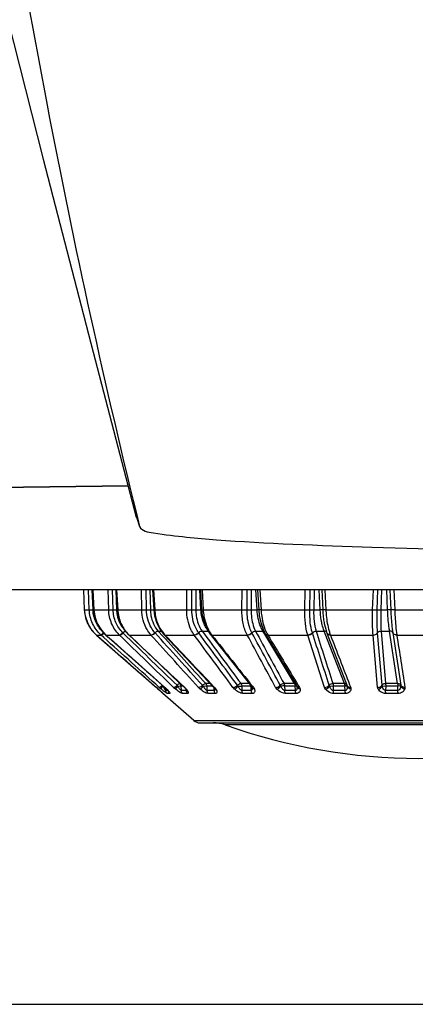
# Model space of a CAD drawing. Header units: millimetres. Extents: x 0 to 4000, y 0 to 3000.
# Tile 23 of 119: x 1421 to 1443, y 363 to 418. Entities that reach past the tile are written whole.
import ezdxf

# ---------------------------------------------------------------- set-up
doc = ezdxf.new("R2010")
doc.units = ezdxf.units.MM
doc.header["$LTSCALE"] = 219.99956
doc.layers.get('0').update_dxf_attribs({"linetype": 'CONTINUOUS'})
doc.layers.add('SUPERFICI', color=7, linetype='CONTINUOUS')

msp = doc.modelspace()

# ---------------------------------------------------------------- linework, layer by layer
at = {"color": 9, "linetype": 'CONTINUOUS'}
for p, q in [((1426.901, 392.094), (1359.282, 391.177)), ((1424.39, 386.24), (1424.44, 385.115)), ((1424.721, 385.115), (1424.681, 386.24)), ((1424.93, 385.115), (1424.885, 386.24)), ((1424.923, 386.24), (1424.981, 385.115)), ((1425.812, 385.115), (1425.784, 386.24)), ((1426.059, 385.115), (1426.025, 386.24)), ((1426.216, 386.24), (1426.254, 385.115)), ((1426.216, 386.24), (1426.254, 385.115)), ((1426.256, 386.24), (1426.32, 385.115)), ((1427.666, 385.115), (1427.65, 386.24)), ((1427.939, 385.115), (1427.918, 386.24)), ((1428.13, 386.24), (1428.154, 385.115)), ((1428.13, 386.24), (1428.154, 385.115)), ((1428.333, 386.24), (1428.399, 385.115)), ((1430.2, 385.115), (1430.198, 386.24)), ((1430.488, 385.115), (1430.481, 386.24)), ((1430.705, 386.24), (1430.715, 385.115)), ((1430.705, 386.24), (1430.715, 385.115)), ((1431.001, 385.115), (1430.934, 386.24)), ((1431.061, 386.24), (1431.127, 385.115)), ((1433.304, 385.115), (1433.316, 386.24)), ((1433.595, 385.115), (1433.602, 386.24)), ((1433.828, 386.24), (1433.823, 385.115)), ((1434.157, 385.115), (1434.094, 386.24)), ((1434.323, 386.24), (1434.385, 385.115)), ((1436.843, 385.115), (1436.868, 386.24)), ((1437.123, 385.115), (1437.145, 386.24)), ((1437.362, 386.24), (1437.343, 385.115)), ((1437.71, 385.115), (1437.655, 386.24)), ((1437.794, 386.24), (1437.85, 385.115)), ((1437.794, 386.24), (1437.85, 385.115)), ((1437.974, 386.24), (1438.03, 385.115)), ((1440.662, 385.115), (1440.7, 386.24)), ((1440.92, 385.115), (1440.955, 386.24)), ((1441.154, 386.24), (1441.121, 385.115)), ((1441.505, 385.115), (1441.46, 386.24)), ((1441.633, 386.24), (1441.68, 385.115)), ((1441.855, 386.24), (1441.903, 385.115)), ((1424.44, 385.115), (1424.721, 385.115)), ((1424.981, 385.115), (1424.974, 385.113)), ((1424.981, 385.115), (1425.812, 385.115)), ((1426.32, 385.115), (1426.295, 385.112)), ((1426.32, 385.115), (1427.666, 385.115)), ((1428.399, 385.115), (1430.2, 385.115)), ((1431.127, 385.115), (1433.304, 385.115)), ((1434.385, 385.115), (1436.843, 385.115)), ((1438.03, 385.115), (1440.662, 385.115)), ((1441.903, 385.115), (1444.594, 385.115)), ((1426.839, 383.601), (1426.605, 383.828)), ((1428.422, 383.816), (1428.412, 383.828)), ((1430.876, 383.816), (1430.867, 383.828)), ((1433.87, 383.816), (1433.863, 383.828)), ((1437.274, 383.816), (1437.27, 383.828)), ((1440.939, 383.816), (1440.938, 383.828)), ((1441.189, 380.87), (1440.939, 383.816)), ((1441.791, 383.828), (1441.793, 383.816)), ((1441.793, 383.816), (1442.247, 380.87)), ((1425.123, 383.697), (1425.38, 383.697)), ((1425.38, 383.697), (1425.365, 383.711)), ((1425.53, 383.563), (1425.38, 383.697)), ((1425.515, 383.576), (1425.38, 383.697)), ((1425.53, 383.563), (1425.515, 383.576)), ((1425.643, 383.711), (1425.637, 383.712)), ((1425.643, 383.711), (1425.658, 383.697)), ((1425.658, 383.697), (1425.652, 383.699)), ((1425.658, 383.697), (1426.418, 383.697)), ((1426.418, 383.697), (1426.404, 383.711)), ((1426.962, 383.697), (1426.939, 383.704)), ((1426.948, 383.711), (1426.962, 383.697)), ((1426.962, 383.697), (1428.191, 383.697)), ((1428.191, 383.697), (1428.179, 383.711)), ((1428.966, 383.711), (1428.978, 383.697)), ((1428.978, 383.697), (1430.623, 383.697)), ((1430.623, 383.697), (1430.613, 383.711)), ((1431.607, 383.711), (1431.618, 383.697)), ((1431.618, 383.697), (1433.606, 383.697)), ((1433.606, 383.697), (1433.599, 383.711)), ((1434.758, 383.711), (1434.766, 383.697)), ((1434.766, 383.697), (1437.011, 383.697)), ((1437.011, 383.697), (1437.006, 383.711)), ((1437.954, 380.752), (1437.011, 383.697)), ((1438.279, 383.711), (1438.284, 383.697)), ((1438.284, 383.697), (1440.688, 383.697)), ((1440.688, 383.697), (1440.687, 383.711)), ((1440.937, 380.752), (1440.688, 383.697)), ((1442.018, 383.711), (1442.02, 383.697)), ((1442.02, 383.697), (1444.478, 383.697)), ((1428.814, 380.87), (1426.937, 382.558)), ((1428.602, 380.657), (1428.6, 380.659)), ((1428.978, 380.752), (1428.971, 380.753)), ((1429.016, 380.705), (1429.026, 380.579)), ((1429.145, 380.579), (1429.026, 380.579)), ((1429.079, 380.657), (1429.06, 380.669)), ((1429.563, 380.657), (1429.702, 380.827)), ((1429.874, 380.83), (1429.891, 380.579)), ((1430.175, 380.579), (1429.891, 380.579)), ((1430.085, 380.752), (1430.06, 380.758)), ((1430.069, 380.767), (1430.085, 380.752)), ((1430.174, 380.657), (1430.128, 380.687)), ((1430.175, 380.579), (1430.17, 380.631)), ((1431.327, 380.83), (1431.34, 380.579)), ((1431.75, 380.579), (1431.34, 380.579)), ((1431.734, 380.787), (1431.767, 380.752)), ((1431.739, 380.702), (1431.735, 380.744)), ((1431.75, 380.579), (1431.739, 380.702)), ((1433.301, 380.83), (1433.309, 380.579)), ((1433.828, 380.579), (1433.309, 380.579)), ((1433.818, 380.702), (1433.807, 380.83)), ((1433.828, 380.579), (1433.818, 380.702)), ((1433.9, 380.817), (1433.951, 380.752)), ((1435.71, 380.83), (1435.713, 380.579)), ((1436.318, 380.579), (1435.713, 380.579)), ((1436.318, 380.579), (1436.299, 380.83)), ((1436.479, 380.857), (1436.542, 380.752)), ((1438.448, 380.83), (1438.447, 380.579)), ((1439.11, 380.579), (1438.447, 380.579)), ((1439.11, 380.579), (1439.095, 380.83)), ((1439.368, 380.901), (1439.425, 380.752)), ((1441.396, 380.83), (1441.39, 380.579)), ((1442.084, 380.579), (1441.39, 380.579)), ((1442.084, 380.579), (1442.073, 380.83)), ((1428.866, 380.413), (1428.862, 380.413)), ((1429.253, 380.413), (1429.109, 380.413)), ((1430.251, 380.413), (1429.969, 380.413)), ((1431.817, 380.413), (1431.409, 380.413)), ((1433.883, 380.413), (1433.367, 380.413)), ((1436.358, 380.413), (1435.757, 380.413)), ((1439.134, 380.413), (1438.475, 380.413)), ((1442.09, 380.413), (1441.401, 380.413)), ((1430.607, 378.885), (1455.89, 378.885)), ((1454.135, 378.644), (1432.362, 378.644))]:
    msp.add_line(p, q, dxfattribs=at)
at = {"color": 7, "linetype": 'CONTINUOUS'}
for p, q in [((1426.905, 392.078), (1359.282, 391.161)), ((1427.368, 390.322), (1427.548, 389.802)), ((1611.526, 386.24), (1354.572, 386.24)), ((1424.39, 386.24), (1424.44, 385.115)), ((1424.915, 386.24), (1424.974, 385.113)), ((1426.232, 386.24), (1426.295, 385.112)), ((1428.281, 386.24), (1428.347, 385.112)), ((1430.973, 386.24), (1431.038, 385.113)), ((1434.191, 386.24), (1434.253, 385.114)), ((1424.44, 385.115), (1424.483, 384.782)), ((1434.253, 385.114), (1434.284, 384.8)), ((1424.483, 384.782), (1424.63, 384.35)), ((1437.931, 384.399), (1437.932, 384.398)), ((1424.63, 384.35), (1424.87, 383.962)), ((1424.87, 383.962), (1425.108, 383.711)), ((1434.496, 384.017), (1434.497, 384.013)), ((1434.497, 384.013), (1434.621, 383.769)), ((1438.019, 384.025), (1438.092, 383.807)), ((1438.092, 383.808), (1439.235, 380.85)), ((1425.108, 383.711), (1425.123, 383.697)), ((1425.123, 383.697), (1426.328, 382.644)), ((1425.637, 383.712), (1425.652, 383.699)), ((1425.652, 383.699), (1428.971, 380.753)), ((1426.925, 383.717), (1426.939, 383.704)), ((1426.939, 383.704), (1430.06, 380.758)), ((1428.914, 383.727), (1431.714, 380.768)), ((1431.517, 383.744), (1433.859, 380.785)), ((1434.621, 383.769), (1436.349, 380.9)), ((1426.328, 382.644), (1428.495, 380.752)), ((1428.495, 380.752), (1428.6, 380.659)), ((1428.6, 380.659), (1428.685, 380.582)), ((1428.685, 380.582), (1428.742, 380.531)), ((1428.742, 380.531), (1428.789, 380.487)), ((1428.789, 380.487), (1428.829, 380.449)), ((1428.971, 380.753), (1429.06, 380.669)), ((1429.189, 380.526), (1429.194, 380.519)), ((1429.192, 380.522), (1429.196, 380.517)), ((1429.195, 380.517), (1429.196, 380.516)), ((1430.179, 380.619), (1430.194, 380.594)), ((1430.194, 380.594), (1430.196, 380.589)), ((1431.756, 380.715), (1431.776, 380.679)), ((1431.776, 380.679), (1431.781, 380.668)), ((1433.859, 380.785), (1433.872, 380.767)), ((1433.872, 380.767), (1433.876, 380.759)), ((1433.876, 380.759), (1433.877, 380.757)), ((1433.877, 380.756), (1433.883, 380.74)), ((1433.883, 380.74), (1433.884, 380.732)), ((1433.884, 380.732), (1433.884, 380.732)), ((1436.349, 380.9), (1436.402, 380.811)), ((1436.402, 380.811), (1436.403, 380.81)), ((1436.404, 380.813), (1436.404, 380.809)), ((1428.829, 380.449), (1428.845, 380.434)), ((1430.607, 378.885), (1428.862, 380.413)), ((1430.937, 378.761), (1455.561, 378.761)), ((598.655, 362.927), (1768.655, 362.927))]:
    msp.add_line(p, q, dxfattribs=at)
for points in [[(1419.806, 419.657), (1422.123, 410.473), (1424.93, 399.609), (1427.365, 390.322)], [(1424.974, 385.113), (1425.018, 384.781), (1425.165, 384.35), (1425.403, 383.963), (1425.637, 383.712)], [(1426.295, 385.112), (1426.34, 384.781), (1426.48, 384.352), (1426.705, 383.967), (1426.925, 383.717)], [(1428.347, 385.112), (1428.388, 384.784), (1428.516, 384.358), (1428.717, 383.976), (1428.914, 383.727)], [(1431.038, 385.113), (1431.073, 384.805), (1431.174, 384.398), (1431.334, 384.026), (1431.517, 383.744)], [(1434.283, 384.804), (1434.365, 384.395), (1434.494, 384.02), (1434.573, 383.865)], [(1434.325, 384.593), (1434.367, 384.387), (1434.429, 384.21)], [(1437.932, 384.398), (1437.941, 384.351), (1438.019, 384.025)], [(1429.06, 380.669), (1429.101, 380.627), (1429.144, 380.58), (1429.174, 380.545), (1429.192, 380.522)], [(1430.06, 380.758), (1430.107, 380.711), (1430.128, 380.687)], [(1430.128, 380.687), (1430.151, 380.658), (1430.179, 380.619)], [(1431.714, 380.768), (1431.737, 380.742), (1431.756, 380.715)]]:
    msp.add_lwpolyline(points, dxfattribs=at)
at = {"color": 9, "linetype": 'CONTINUOUS'}
for centre, radius, start, end in [((1426.441, 385.205), 2.003, 182.5724, 191.658), ((1425.076, 381.137), 3.98, 91.4593, 92.0975), ((1427.033, 385.22), 2.054, 182.9248, 195.34), ((1431.167, 381.667), 3.452, 92.1397, 92.7559), ((1431.055, 386.181), 1.069, 269.0992, 273.861), ((1434.301, 381.654), 3.464, 91.5849, 92.3743), ((1443.56, 385.394), 5.717, 182.7942, 186.9506), ((1426.438, 385.204), 2, 191.6648, 192.3401), ((1426.445, 385.207), 2.007, 192.3602, 205.0874), ((1427.026, 385.219), 2.047, 195.3592, 201.9777), ((1427.019, 385.216), 2.041, 201.9826, 208.1618), ((1426.439, 385.205), 2.001, 205.1068, 205.7693), ((1426.445, 385.208), 2.008, 205.7836, 217.2737), ((1426.44, 385.205), 2.001, 217.2883, 218.9168), ((1426.444, 385.209), 2.008, 218.9247, 228.2553), ((1427.011, 385.212), 2.032, 208.1646, 214.7235), ((1426.999, 385.204), 2.017, 214.7359, 227.7609), ((1436.464, 384.71), 1.977, 207.1344, 210.3646), ((1437.986, 383.808), 0.101, 21.2371, 26.325), ((1438.208, 383.853), 0.125, 201.2465, 206.9349), ((1428.29, 385.102), 1.933, 225.4242, 226.0223), ((1428.945, 383.757), 0.0433, 223.0246, 230.8311), ((1430.34, 384.981), 1.871, 221.3929, 221.9403), ((1430.327, 384.97), 1.854, 221.9399, 222.7577), ((1431.575, 383.789), 0.0731, 218.0189, 230.6646), ((1433.092, 384.856), 1.875, 215.3218, 215.8245), ((1433.05, 384.825), 1.823, 215.8181, 217.6818), ((1434.706, 383.82), 0.0994, 210.7359, 218.4036), ((1420.721, 371.845), 11.822, 48.1905, 48.8864), ((1416.572, 367.201), 18.05, 47.6891, 48.2022), ((1431.332, 383.731), 4.004, 228.0631, 230.1414), ((1420.047, 371.023), 12.884, 47.4871, 47.6752), ((1429.528, 380.172), 0.998, 134.638, 135.6672), ((1429.068, 377.642), 3.192, 93.2496, 93.6938), ((1433.254, 383.269), 5.024, 209.0796, 209.9964), ((1431.862, 382.464), 3.417, 209.9703, 211.1231), ((1427.49, 379.073), 2.244, 46.1603, 48.4703), ((1427.675, 379.266), 1.976, 45.3604, 46.1338), ((1427.779, 379.371), 1.828, 44.6882, 45.3598), ((1426.962, 378.562), 2.979, 43.6205, 44.7028), ((1429.425, 380.6), 0.256, 194.1511, 199.0837), ((1428.205, 379.699), 1.293, 39.4287, 41.0847), ((1430.625, 381.962), 1.683, 225.9722, 230.85), ((1429.278, 379.896), 1.176, 44.5925, 46.7129), ((1429.381, 379.997), 1.032, 42.2406, 44.6024), ((1429.507, 380.111), 0.862, 39.3008, 42.2639), ((1431.746, 380.799), 0.0449, 223.5024, 231.9349), ((1431.45, 380.637), 0.334, 3.9688, 5.2544), ((1433.89, 379.123), 1.709, 92.1803, 92.7942), ((1434.004, 380.804), 0.135, 200.7367, 210.7553), ((1433.343, 380.685), 0.543, 3.1542, 4.8823), ((1435.631, 379.013), 1.819, 87.525, 94.1845), ((1435.665, 380.753), 0.741, 2.4704, 4.2718), ((1439.127, 380.847), 0.104, 33.5448, 36.374), ((1439.129, 380.848), 0.102, 21.182, 33.5737), ((1438.53, 380.841), 0.705, 355.5062, 358.9162)]:
    msp.add_arc(centre, radius, start, end, dxfattribs=at)
at = {"color": 7, "linetype": 'CONTINUOUS'}
for centre, radius, start, end in [((1442.821, 385.302), 4.973, 186.9328, 190.4583), ((1429.027, 380.601), 0.25, 206.898, 228.7959), ((1430.937, 379.261), 0.5, 228.7959, 270), ((1431.69, 376.761), 2, 70.3663, 90), ((1443.249, 409.161), 32.4, 250.3663, 289.6337)]:
    msp.add_arc(centre, radius, start, end, dxfattribs=at)
at = {"color": 9, "linetype": 'CONTINUOUS'}
for points, knots in [([(1420.88, 421.528), (1421.345, 418.851), (1423.285, 408.218), (1425.602, 397.654), (1427.55, 389.801)], [0, 0, 0, 0, 0.251426, 1, 1, 1, 1]), ([(1425.365, 383.711), (1425.172, 383.888), (1424.854, 384.325), (1424.731, 384.852), (1424.721, 385.115)], [0, 0, 0, 0, 0.497984, 1, 1, 1, 1]), ([(1424.721, 385.115), (1424.745, 385.11), (1424.815, 385.114), (1424.884, 385.113), (1424.93, 385.115)], [0, 0, 0, 0, 0.343891, 1, 1, 1, 1]), ([(1425.525, 383.828), (1425.348, 383.989), (1425.054, 384.39), (1424.94, 384.873), (1424.93, 385.115)], [0, 0, 0, 0, 0.49788, 1, 1, 1, 1]), ([(1426.404, 383.711), (1426.223, 383.89), (1425.928, 384.333), (1425.82, 384.853), (1425.812, 385.115)], [0, 0, 0, 0, 0.492784, 1, 1, 1, 1]), ([(1425.812, 385.115), (1425.826, 385.114), (1425.908, 385.111), (1425.99, 385.113), (1426.059, 385.115)], [0, 0, 0, 0, 0.162327, 1, 1, 1, 1]), ([(1426.605, 383.828), (1426.438, 383.992), (1426.166, 384.398), (1426.066, 384.874), (1426.059, 385.115)], [0, 0, 0, 0, 0.492547, 1, 1, 1, 1]), ([(1426.175, 385.117), (1426.183, 385.117), (1426.209, 385.117), (1426.236, 385.117), (1426.254, 385.115)], [0, 0, 0, 0, 0.312999, 1, 1, 1, 1]), ([(1426.32, 385.115), (1426.334, 384.855), (1426.455, 384.341), (1426.752, 383.904), (1426.934, 383.725)], [0, 0, 0, 0, 0.505408, 1, 1, 1, 1]), ([(1428.179, 383.711), (1428.099, 383.801), (1427.802, 384.212), (1427.672, 384.731), (1427.666, 385.115)], [0, 0, 0, 0, 0.239594, 1, 1, 1, 1]), ([(1427.666, 385.115), (1427.683, 385.114), (1427.774, 385.111), (1427.865, 385.112), (1427.939, 385.115)], [0, 0, 0, 0, 0.193463, 1, 1, 1, 1]), ([(1427.939, 385.115), (1427.959, 385.116), (1428.031, 385.117), (1428.103, 385.118), (1428.154, 385.115)], [0, 0, 0, 0, 0.279611, 1, 1, 1, 1]), ([(1428.412, 383.828), (1428.338, 383.911), (1428.065, 384.287), (1427.945, 384.763), (1427.939, 385.115)], [0, 0, 0, 0, 0.239308, 1, 1, 1, 1]), ([(1428.399, 385.115), (1428.386, 385.114), (1428.375, 385.12), (1428.347, 385.108), (1428.347, 385.112)], [0, 0, 0, 0, 0.742082, 1, 1, 1, 1]), ([(1428.399, 385.115), (1428.406, 384.987), (1428.471, 384.495), (1428.693, 384.019), (1428.936, 383.744)], [0, 0, 0, 0, 0.259392, 1, 1, 1, 1]), ([(1430.613, 383.711), (1430.546, 383.803), (1430.297, 384.23), (1430.202, 384.736), (1430.2, 385.115)], [0, 0, 0, 0, 0.230885, 1, 1, 1, 1]), ([(1430.2, 385.115), (1430.221, 385.114), (1430.317, 385.111), (1430.413, 385.112), (1430.488, 385.115)], [0, 0, 0, 0, 0.220092, 1, 1, 1, 1]), ([(1430.488, 385.115), (1430.547, 385.117), (1430.622, 385.118), (1430.698, 385.116), (1430.715, 385.115)], [0, 0, 0, 0, 0.777611, 1, 1, 1, 1]), ([(1430.867, 383.828), (1430.806, 383.912), (1430.577, 384.304), (1430.49, 384.768), (1430.488, 385.115)], [0, 0, 0, 0, 0.23046, 1, 1, 1, 1]), ([(1431.069, 385.117), (1431.069, 385.119), (1431.053, 385.114), (1431.046, 385.117), (1431.039, 385.117)], [0, 0, 0, 0, 0.255842, 1, 1, 1, 1]), ([(1431.127, 385.115), (1431.134, 384.99), (1431.189, 384.52), (1431.361, 384.056), (1431.562, 383.772)], [0, 0, 0, 0, 0.263852, 1, 1, 1, 1]), ([(1433.599, 383.711), (1433.493, 383.908), (1433.345, 384.375), (1433.302, 384.857), (1433.304, 385.115)], [0, 0, 0, 0, 0.464992, 1, 1, 1, 1]), ([(1433.304, 385.115), (1433.379, 385.112), (1433.476, 385.111), (1433.572, 385.114), (1433.595, 385.115)], [0, 0, 0, 0, 0.770388, 1, 1, 1, 1]), ([(1433.863, 383.828), (1433.817, 383.914), (1433.646, 384.322), (1433.592, 384.772), (1433.595, 385.115)], [0, 0, 0, 0, 0.221082, 1, 1, 1, 1]), ([(1433.595, 385.115), (1433.612, 385.116), (1433.688, 385.118), (1433.764, 385.117), (1433.823, 385.115)], [0, 0, 0, 0, 0.229026, 1, 1, 1, 1]), ([(1434.254, 385.117), (1434.252, 385.117), (1434.235, 385.117), (1434.219, 385.117), (1434.205, 385.117)], [0, 0, 0, 0, 0.150552, 1, 1, 1, 1]), ([(1434.257, 385.113), (1434.256, 385.113), (1434.255, 385.113), (1434.253, 385.113), (1434.253, 385.114)], [0, 0, 0, 0, 0.723139, 1, 1, 1, 1]), ([(1434.385, 385.115), (1434.369, 385.114), (1434.327, 385.113), (1434.284, 385.11), (1434.257, 385.113)], [0, 0, 0, 0, 0.3613, 1, 1, 1, 1]), ([(1434.385, 385.115), (1434.391, 384.995), (1434.435, 384.547), (1434.554, 384.102), (1434.704, 383.809)], [0, 0, 0, 0, 0.267833, 1, 1, 1, 1]), ([(1437.006, 383.711), (1436.941, 383.917), (1436.858, 384.385), (1436.839, 384.858), (1436.843, 385.115)], [0, 0, 0, 0, 0.456669, 1, 1, 1, 1]), ([(1436.843, 385.115), (1436.868, 385.114), (1436.962, 385.112), (1437.055, 385.111), (1437.123, 385.115)], [0, 0, 0, 0, 0.270895, 1, 1, 1, 1]), ([(1437.27, 383.828), (1437.211, 384.016), (1437.136, 384.446), (1437.119, 384.879), (1437.123, 385.115)], [0, 0, 0, 0, 0.455881, 1, 1, 1, 1]), ([(1437.123, 385.115), (1437.138, 385.116), (1437.211, 385.118), (1437.285, 385.117), (1437.343, 385.115)], [0, 0, 0, 0, 0.203652, 1, 1, 1, 1]), ([(1437.85, 385.115), (1437.847, 385.117), (1437.831, 385.116), (1437.787, 385.119), (1437.743, 385.116), (1437.71, 385.115)], [0, 0, 0, 0, 0.086988, 0.296731, 1, 1, 1, 1]), ([(1438.03, 385.115), (1437.988, 385.113), (1437.932, 385.109), (1437.874, 385.114), (1437.854, 385.112), (1437.85, 385.115)], [0, 0, 0, 0, 0.702752, 0.912986, 1, 1, 1, 1]), ([(1438.03, 385.115), (1438.035, 385.008), (1438.063, 384.609), (1438.128, 384.211), (1438.208, 383.929)], [0, 0, 0, 0, 0.267518, 1, 1, 1, 1]), ([(1440.687, 383.711), (1440.678, 383.809), (1440.65, 384.276), (1440.652, 384.745), (1440.662, 385.115)], [0, 0, 0, 0, 0.209416, 1, 1, 1, 1]), ([(1440.662, 385.115), (1440.688, 385.114), (1440.774, 385.112), (1440.86, 385.11), (1440.92, 385.115)], [0, 0, 0, 0, 0.29994, 1, 1, 1, 1]), ([(1440.938, 383.828), (1440.931, 383.917), (1440.906, 384.346), (1440.909, 384.776), (1440.92, 385.115)], [0, 0, 0, 0, 0.208828, 1, 1, 1, 1]), ([(1440.92, 385.115), (1440.932, 385.116), (1440.999, 385.118), (1441.066, 385.117), (1441.121, 385.115)], [0, 0, 0, 0, 0.174918, 1, 1, 1, 1]), ([(1441.68, 385.115), (1441.672, 385.116), (1441.613, 385.118), (1441.555, 385.117), (1441.505, 385.115)], [0, 0, 0, 0, 0.138786, 1, 1, 1, 1]), ([(1441.68, 385.115), (1441.685, 384.994), (1441.707, 384.564), (1441.743, 384.134), (1441.791, 383.828)], [0, 0, 0, 0, 0.280488, 1, 1, 1, 1]), ([(1441.903, 385.115), (1441.878, 385.114), (1441.804, 385.113), (1441.729, 385.108), (1441.68, 385.115)], [0, 0, 0, 0, 0.3363, 1, 1, 1, 1]), ([(1441.903, 385.115), (1441.908, 384.983), (1441.931, 384.514), (1441.969, 384.045), (1442.018, 383.711)], [0, 0, 0, 0, 0.280071, 1, 1, 1, 1]), ([(1425.365, 383.711), (1425.387, 383.707), (1425.447, 383.758), (1425.494, 383.797), (1425.525, 383.828)], [0, 0, 0, 0, 0.338421, 1, 1, 1, 1]), ([(1425.38, 383.697), (1425.402, 383.694), (1425.46, 383.746), (1425.508, 383.785), (1425.538, 383.816)], [0, 0, 0, 0, 0.337658, 1, 1, 1, 1]), ([(1426.404, 383.711), (1426.435, 383.708), (1426.511, 383.747), (1426.571, 383.795), (1426.605, 383.828)], [0, 0, 0, 0, 0.393979, 1, 1, 1, 1]), ([(1426.418, 383.697), (1426.448, 383.695), (1426.524, 383.735), (1426.583, 383.783), (1426.617, 383.816)], [0, 0, 0, 0, 0.393311, 1, 1, 1, 1]), ([(1426.605, 383.828), (1426.617, 383.84), (1426.659, 383.878), (1426.708, 383.914), (1426.747, 383.922)], [0, 0, 0, 0, 0.301101, 1, 1, 1, 1]), ([(1428.179, 383.711), (1428.196, 383.71), (1428.285, 383.724), (1428.361, 383.779), (1428.412, 383.828)], [0, 0, 0, 0, 0.196258, 1, 1, 1, 1]), ([(1428.191, 383.697), (1428.208, 383.696), (1428.296, 383.711), (1428.372, 383.767), (1428.422, 383.816)], [0, 0, 0, 0, 0.195951, 1, 1, 1, 1]), ([(1428.412, 383.828), (1428.426, 383.842), (1428.478, 383.887), (1428.546, 383.925), (1428.595, 383.923)], [0, 0, 0, 0, 0.291581, 1, 1, 1, 1]), ([(1430.613, 383.711), (1430.633, 383.71), (1430.729, 383.721), (1430.815, 383.775), (1430.867, 383.828)], [0, 0, 0, 0, 0.219978, 1, 1, 1, 1]), ([(1430.623, 383.697), (1430.643, 383.697), (1430.738, 383.709), (1430.824, 383.763), (1430.876, 383.816)], [0, 0, 0, 0, 0.219709, 1, 1, 1, 1]), ([(1430.867, 383.828), (1430.881, 383.843), (1430.937, 383.891), (1431.012, 383.925), (1431.067, 383.923)], [0, 0, 0, 0, 0.269751, 1, 1, 1, 1]), ([(1440.687, 383.711), (1440.713, 383.71), (1440.806, 383.717), (1440.903, 383.769), (1440.938, 383.828)], [0, 0, 0, 0, 0.271854, 1, 1, 1, 1]), ([(1440.688, 383.697), (1440.714, 383.697), (1440.808, 383.704), (1440.904, 383.757), (1440.939, 383.816)], [0, 0, 0, 0, 0.271225, 1, 1, 1, 1]), ([(1440.938, 383.828), (1440.947, 383.843), (1440.996, 383.901), (1441.077, 383.924), (1441.135, 383.923)], [0, 0, 0, 0, 0.22974, 1, 1, 1, 1]), ([(1441.791, 383.828), (1441.785, 383.843), (1441.745, 383.902), (1441.666, 383.924), (1441.612, 383.923)], [0, 0, 0, 0, 0.225011, 1, 1, 1, 1]), ([(1442.018, 383.711), (1441.993, 383.71), (1441.906, 383.715), (1441.815, 383.77), (1441.791, 383.828)], [0, 0, 0, 0, 0.285809, 1, 1, 1, 1]), ([(1442.02, 383.697), (1441.995, 383.697), (1441.908, 383.702), (1441.816, 383.758), (1441.793, 383.816)], [0, 0, 0, 0, 0.284878, 1, 1, 1, 1]), ([(1426.939, 383.711), (1426.936, 383.711), (1426.931, 383.712), (1426.926, 383.715), (1426.925, 383.717)], [0, 0, 0, 0, 0.527898, 1, 1, 1, 1]), ([(1426.948, 383.711), (1426.947, 383.711), (1426.944, 383.711), (1426.941, 383.711), (1426.939, 383.711)], [0, 0, 0, 0, 0.519419, 1, 1, 1, 1]), ([(1431.618, 383.697), (1431.608, 383.697), (1431.576, 383.698), (1431.542, 383.712), (1431.527, 383.73)], [0, 0, 0, 0, 0.289353, 1, 1, 1, 1]), ([(1434.758, 383.711), (1434.744, 383.71), (1434.698, 383.712), (1434.649, 383.732), (1434.629, 383.758)], [0, 0, 0, 0, 0.286878, 1, 1, 1, 1]), ([(1438.284, 383.697), (1438.263, 383.697), (1438.191, 383.7), (1438.115, 383.747), (1438.096, 383.795)], [0, 0, 0, 0, 0.290916, 1, 1, 1, 1]), ([(1428.656, 380.752), (1428.678, 380.748), (1428.737, 380.8), (1428.783, 380.838), (1428.814, 380.87)], [0, 0, 0, 0, 0.334669, 1, 1, 1, 1]), ([(1428.753, 380.52), (1428.769, 380.506), (1428.795, 380.482), (1428.837, 380.445), (1428.846, 380.43), (1428.87, 380.413), (1428.866, 380.413)], [0, 0, 0, 0, 0.402984, 0.724393, 0.932874, 1, 1, 1, 1]), ([(1428.766, 380.657), (1428.76, 380.678), (1428.805, 380.741), (1428.836, 380.793), (1428.863, 380.827)], [0, 0, 0, 0, 0.33196, 1, 1, 1, 1]), ([(1428.945, 380.514), (1428.931, 380.525), (1428.87, 380.571), (1428.811, 380.62), (1428.766, 380.657)], [0, 0, 0, 0, 0.236149, 1, 1, 1, 1]), ([(1429.109, 380.413), (1429.086, 380.413), (1429.03, 380.455), (1428.978, 380.488), (1428.945, 380.514)], [0, 0, 0, 0, 0.348247, 1, 1, 1, 1]), ([(1429.026, 380.579), (1429.02, 380.577), (1429.005, 380.597), (1428.995, 380.609), (1428.988, 380.619)], [0, 0, 0, 0, 0.339909, 1, 1, 1, 1]), ([(1429.204, 380.52), (1429.215, 380.506), (1429.235, 380.486), (1429.275, 380.413), (1429.253, 380.413)], [0, 0, 0, 0, 0.445551, 1, 1, 1, 1]), ([(1429.455, 380.752), (1429.486, 380.749), (1429.561, 380.789), (1429.62, 380.836), (1429.654, 380.87)], [0, 0, 0, 0, 0.391451, 1, 1, 1, 1]), ([(1429.969, 380.413), (1429.942, 380.413), (1429.879, 380.438), (1429.742, 380.516), (1429.635, 380.598), (1429.563, 380.657)], [0, 0, 0, 0, 0.165679, 0.412435, 1, 1, 1, 1]), ([(1429.812, 380.964), (1429.787, 380.965), (1429.728, 380.934), (1429.681, 380.896), (1429.654, 380.87)], [0, 0, 0, 0, 0.394918, 1, 1, 1, 1]), ([(1429.702, 380.827), (1429.72, 380.828), (1429.777, 380.831), (1429.835, 380.834), (1429.874, 380.83)], [0, 0, 0, 0, 0.315267, 1, 1, 1, 1]), ([(1429.891, 380.579), (1429.872, 380.577), (1429.836, 380.622), (1429.775, 380.699), (1429.73, 380.776), (1429.702, 380.827)], [0, 0, 0, 0, 0.182088, 0.444701, 1, 1, 1, 1]), ([(1430.184, 380.582), (1430.182, 380.581), (1430.18, 380.579), (1430.176, 380.579), (1430.175, 380.579)], [0, 0, 0, 0, 0.482525, 1, 1, 1, 1]), ([(1430.19, 380.599), (1430.19, 380.596), (1430.189, 380.589), (1430.186, 380.584), (1430.184, 380.582)], [0, 0, 0, 0, 0.555727, 1, 1, 1, 1]), ([(1430.19, 380.619), (1430.191, 380.616), (1430.191, 380.609), (1430.191, 380.602), (1430.19, 380.599)], [0, 0, 0, 0, 0.523482, 1, 1, 1, 1]), ([(1430.269, 380.52), (1430.276, 380.507), (1430.286, 380.482), (1430.295, 380.447), (1430.282, 380.416), (1430.261, 380.413), (1430.251, 380.413)], [0, 0, 0, 0, 0.339644, 0.594069, 0.780571, 1, 1, 1, 1]), ([(1430.858, 380.752), (1430.875, 380.751), (1430.963, 380.765), (1431.038, 380.82), (1431.089, 380.87)], [0, 0, 0, 0, 0.195119, 1, 1, 1, 1]), ([(1430.957, 380.657), (1430.986, 380.672), (1431.047, 380.73), (1431.102, 380.789), (1431.133, 380.827)], [0, 0, 0, 0, 0.399855, 1, 1, 1, 1]), ([(1431.409, 380.413), (1431.332, 380.413), (1431.169, 380.498), (1431.031, 380.596), (1430.957, 380.657)], [0, 0, 0, 0, 0.446624, 1, 1, 1, 1]), ([(1431.272, 380.964), (1431.258, 380.964), (1431.188, 380.952), (1431.129, 380.909), (1431.089, 380.87)], [0, 0, 0, 0, 0.196848, 1, 1, 1, 1]), ([(1431.133, 380.827), (1431.152, 380.828), (1431.216, 380.832), (1431.281, 380.833), (1431.327, 380.83)], [0, 0, 0, 0, 0.285812, 1, 1, 1, 1]), ([(1431.34, 380.579), (1431.317, 380.577), (1431.273, 380.617), (1431.207, 380.699), (1431.161, 380.776), (1431.133, 380.827)], [0, 0, 0, 0, 0.205879, 0.466928, 1, 1, 1, 1]), ([(1431.842, 380.657), (1431.859, 380.629), (1431.886, 380.576), (1431.91, 380.499), (1431.89, 380.423), (1431.84, 380.413), (1431.817, 380.413)], [0, 0, 0, 0, 0.32107, 0.578896, 0.774819, 1, 1, 1, 1]), ([(1432.801, 380.752), (1432.822, 380.751), (1432.917, 380.762), (1433.003, 380.817), (1433.055, 380.87)], [0, 0, 0, 0, 0.219033, 1, 1, 1, 1]), ([(1432.889, 380.657), (1432.906, 380.663), (1432.985, 380.706), (1433.049, 380.771), (1433.094, 380.827)], [0, 0, 0, 0, 0.192342, 1, 1, 1, 1]), ([(1433.367, 380.413), (1433.281, 380.413), (1433.106, 380.488), (1432.96, 380.594), (1432.889, 380.657)], [0, 0, 0, 0, 0.476268, 1, 1, 1, 1]), ([(1433.255, 380.964), (1433.238, 380.964), (1433.163, 380.954), (1433.095, 380.911), (1433.055, 380.87)], [0, 0, 0, 0, 0.22031, 1, 1, 1, 1]), ([(1433.094, 380.827), (1433.148, 380.831), (1433.217, 380.833), (1433.286, 380.831), (1433.301, 380.83)], [0, 0, 0, 0, 0.781309, 1, 1, 1, 1]), ([(1433.309, 380.579), (1433.284, 380.577), (1433.234, 380.613), (1433.164, 380.698), (1433.12, 380.775), (1433.094, 380.827)], [0, 0, 0, 0, 0.226038, 0.485456, 1, 1, 1, 1]), ([(1433.885, 380.66), (1433.883, 380.641), (1433.88, 380.605), (1433.845, 380.578), (1433.828, 380.579)], [0, 0, 0, 0, 0.527835, 1, 1, 1, 1]), ([(1433.883, 380.413), (1433.875, 380.423), (1433.844, 380.474), (1433.831, 380.534), (1433.828, 380.579)], [0, 0, 0, 0, 0.230604, 1, 1, 1, 1]), ([(1434.007, 380.657), (1434.027, 380.605), (1434.049, 380.515), (1433.973, 380.421), (1433.914, 380.413), (1433.883, 380.413)], [0, 0, 0, 0, 0.499131, 0.720462, 1, 1, 1, 1]), ([(1433.886, 380.686), (1433.886, 380.681), (1433.886, 380.673), (1433.885, 380.664), (1433.885, 380.66)], [0, 0, 0, 0, 0.504273, 1, 1, 1, 1]), ([(1433.886, 380.715), (1433.886, 380.71), (1433.886, 380.7), (1433.886, 380.691), (1433.886, 380.686)], [0, 0, 0, 0, 0.503466, 1, 1, 1, 1]), ([(1435.202, 380.752), (1435.225, 380.751), (1435.323, 380.76), (1435.417, 380.814), (1435.466, 380.87)], [0, 0, 0, 0, 0.238619, 1, 1, 1, 1]), ([(1435.274, 380.657), (1435.294, 380.662), (1435.382, 380.7), (1435.455, 380.767), (1435.498, 380.827)], [0, 0, 0, 0, 0.216244, 1, 1, 1, 1]), ([(1435.757, 380.413), (1435.619, 380.413), (1435.441, 380.506), (1435.306, 380.626), (1435.274, 380.657)], [0, 0, 0, 0, 0.755843, 1, 1, 1, 1]), ([(1435.713, 380.579), (1435.658, 380.576), (1435.569, 380.683), (1435.521, 380.775), (1435.498, 380.827)], [0, 0, 0, 0, 0.493763, 1, 1, 1, 1]), ([(1435.757, 380.413), (1435.751, 380.424), (1435.726, 380.476), (1435.715, 380.534), (1435.713, 380.579)], [0, 0, 0, 0, 0.223462, 1, 1, 1, 1]), ([(1436.406, 380.785), (1436.407, 380.753), (1436.404, 380.692), (1436.388, 380.607), (1436.337, 380.578), (1436.318, 380.579)], [0, 0, 0, 0, 0.391132, 0.757059, 1, 1, 1, 1]), ([(1436.358, 380.413), (1436.352, 380.424), (1436.329, 380.476), (1436.319, 380.534), (1436.318, 380.579)], [0, 0, 0, 0, 0.221367, 1, 1, 1, 1]), ([(1436.577, 380.657), (1436.584, 380.601), (1436.566, 380.46), (1436.424, 380.413), (1436.358, 380.413)], [0, 0, 0, 0, 0.459832, 1, 1, 1, 1]), ([(1436.403, 380.828), (1436.403, 380.829), (1436.397, 380.83), (1436.394, 380.831), (1436.391, 380.831)], [0, 0, 0, 0, 0.286454, 1, 1, 1, 1]), ([(1436.542, 380.752), (1436.527, 380.751), (1436.476, 380.753), (1436.421, 380.78), (1436.402, 380.811)], [0, 0, 0, 0, 0.290235, 1, 1, 1, 1]), ([(1436.577, 380.657), (1436.534, 380.665), (1436.454, 380.698), (1436.409, 380.776), (1436.404, 380.813)], [0, 0, 0, 0, 0.535384, 1, 1, 1, 1]), ([(1438.008, 380.657), (1438.03, 380.662), (1438.122, 380.696), (1438.202, 380.764), (1438.242, 380.827)], [0, 0, 0, 0, 0.23648, 1, 1, 1, 1]), ([(1438.475, 380.413), (1438.427, 380.413), (1438.248, 380.443), (1438.091, 380.555), (1438.008, 380.657)], [0, 0, 0, 0, 0.264057, 1, 1, 1, 1]), ([(1438.242, 380.827), (1438.257, 380.829), (1438.325, 380.833), (1438.394, 380.833), (1438.448, 380.83)], [0, 0, 0, 0, 0.216393, 1, 1, 1, 1]), ([(1438.447, 380.579), (1438.391, 380.576), (1438.3, 380.679), (1438.26, 380.775), (1438.242, 380.827)], [0, 0, 0, 0, 0.502058, 1, 1, 1, 1]), ([(1438.475, 380.413), (1438.47, 380.424), (1438.454, 380.478), (1438.448, 380.535), (1438.447, 380.579)], [0, 0, 0, 0, 0.215033, 1, 1, 1, 1]), ([(1439.233, 380.785), (1439.228, 380.722), (1439.218, 380.623), (1439.133, 380.578), (1439.11, 380.579)], [0, 0, 0, 0, 0.73861, 1, 1, 1, 1]), ([(1439.134, 380.413), (1439.131, 380.424), (1439.116, 380.478), (1439.111, 380.535), (1439.11, 380.579)], [0, 0, 0, 0, 0.213437, 1, 1, 1, 1]), ([(1439.438, 380.657), (1439.43, 380.596), (1439.364, 380.456), (1439.212, 380.413), (1439.134, 380.413)], [0, 0, 0, 0, 0.441941, 1, 1, 1, 1]), ([(1439.235, 380.827), (1439.232, 380.828), (1439.223, 380.83), (1439.215, 380.831), (1439.209, 380.831)], [0, 0, 0, 0, 0.3779, 1, 1, 1, 1]), ([(1439.235, 380.842), (1439.235, 380.84), (1439.234, 380.836), (1439.231, 380.832), (1439.229, 380.83)], [0, 0, 0, 0, 0.476817, 1, 1, 1, 1]), ([(1439.234, 380.855), (1439.235, 380.853), (1439.235, 380.849), (1439.236, 380.844), (1439.235, 380.842)], [0, 0, 0, 0, 0.509927, 1, 1, 1, 1]), ([(1439.425, 380.752), (1439.404, 380.751), (1439.331, 380.754), (1439.254, 380.801), (1439.235, 380.85)], [0, 0, 0, 0, 0.291206, 1, 1, 1, 1]), ([(1439.438, 380.657), (1439.413, 380.662), (1439.326, 380.687), (1439.248, 380.763), (1439.235, 380.827)], [0, 0, 0, 0, 0.279375, 1, 1, 1, 1]), ([(1440.937, 380.752), (1440.963, 380.751), (1441.057, 380.758), (1441.154, 380.81), (1441.189, 380.87)], [0, 0, 0, 0, 0.270776, 1, 1, 1, 1]), ([(1441.401, 380.413), (1441.308, 380.413), (1441.135, 380.465), (1441.011, 380.591), (1440.97, 380.657)], [0, 0, 0, 0, 0.541901, 1, 1, 1, 1]), ([(1441.387, 380.964), (1441.367, 380.964), (1441.293, 380.958), (1441.217, 380.916), (1441.189, 380.87)], [0, 0, 0, 0, 0.271165, 1, 1, 1, 1]), ([(1441.204, 380.827), (1441.216, 380.829), (1441.28, 380.833), (1441.344, 380.832), (1441.396, 380.83)], [0, 0, 0, 0, 0.191697, 1, 1, 1, 1]), ([(1441.39, 380.579), (1441.361, 380.578), (1441.256, 380.636), (1441.223, 380.749), (1441.204, 380.827)], [0, 0, 0, 0, 0.261762, 1, 1, 1, 1]), ([(1441.401, 380.413), (1441.399, 380.424), (1441.392, 380.479), (1441.39, 380.535), (1441.39, 380.579)], [0, 0, 0, 0, 0.20963, 1, 1, 1, 1]), ([(1442.247, 380.87), (1442.241, 380.884), (1442.2, 380.943), (1442.121, 380.965), (1442.067, 380.964)], [0, 0, 0, 0, 0.22502, 1, 1, 1, 1]), ([(1442.242, 380.827), (1442.233, 380.829), (1442.177, 380.833), (1442.12, 380.832), (1442.073, 380.83)], [0, 0, 0, 0, 0.161799, 1, 1, 1, 1]), ([(1442.242, 380.827), (1442.239, 380.802), (1442.223, 380.708), (1442.158, 380.575), (1442.084, 380.579)], [0, 0, 0, 0, 0.255651, 1, 1, 1, 1]), ([(1442.09, 380.413), (1442.089, 380.424), (1442.085, 380.479), (1442.084, 380.535), (1442.084, 380.579)], [0, 0, 0, 0, 0.209028, 1, 1, 1, 1]), ([(1442.466, 380.657), (1442.441, 380.592), (1442.34, 380.46), (1442.177, 380.413), (1442.09, 380.413)], [0, 0, 0, 0, 0.444768, 1, 1, 1, 1]), ([(1442.466, 380.657), (1442.441, 380.662), (1442.349, 380.69), (1442.266, 380.762), (1442.242, 380.827)], [0, 0, 0, 0, 0.2681, 1, 1, 1, 1]), ([(1442.476, 380.752), (1442.451, 380.751), (1442.363, 380.756), (1442.271, 380.811), (1442.247, 380.87)], [0, 0, 0, 0, 0.284572, 1, 1, 1, 1])]:
    msp.add_open_spline(points, degree=3, knots=knots, dxfattribs=at)
at = {"color": 7, "linetype": 'CONTINUOUS'}
msp.add_open_spline([(1427.548, 389.802), (1427.668, 389.544), (1429.408, 389.273), (1433.405, 388.89), (1441.244, 388.622), (1447.519, 388.414), (1450.969, 388.322)], degree=3, knots=[0, 0, 0, 0, 0.036217, 0.188355, 0.560023, 1, 1, 1, 1], dxfattribs=at)
at = {"color": 9, "linetype": 'CONTINUOUS'}
for points in [[(1426.059, 385.115), (1426.097, 385.116), (1426.136, 385.117), (1426.175, 385.117)], [(1431.089, 380.87), (1430.2, 381.852), (1429.311, 382.834), (1428.422, 383.816)], [(1433.055, 380.87), (1432.328, 381.852), (1431.602, 382.834), (1430.876, 383.816)], [(1433.599, 383.711), (1433.695, 383.707), (1433.799, 383.756), (1433.863, 383.828)], [(1433.606, 383.697), (1433.702, 383.694), (1433.806, 383.744), (1433.87, 383.816)], [(1433.863, 383.828), (1433.914, 383.885), (1433.995, 383.925), (1434.072, 383.923)], [(1435.466, 380.87), (1434.934, 381.852), (1434.402, 382.834), (1433.87, 383.816)], [(1434.551, 383.912), (1434.531, 383.921), (1434.509, 383.924), (1434.487, 383.923)], [(1434.594, 383.876), (1434.584, 383.892), (1434.568, 383.905), (1434.551, 383.912)], [(1437.006, 383.711), (1437.102, 383.707), (1437.212, 383.751), (1437.27, 383.828)], [(1437.011, 383.697), (1437.107, 383.694), (1437.216, 383.739), (1437.274, 383.816)], [(1437.27, 383.828), (1437.316, 383.889), (1437.401, 383.925), (1437.477, 383.923)], [(1438.218, 380.87), (1437.903, 381.852), (1437.588, 382.834), (1437.274, 383.816)], [(1437.989, 383.917), (1437.971, 383.922), (1437.952, 383.924), (1437.933, 383.923)], [(1438.068, 383.868), (1438.05, 383.893), (1438.019, 383.91), (1437.989, 383.917)], [(1438.208, 383.929), (1438.229, 383.855), (1438.253, 383.782), (1438.279, 383.711)], [(1425.123, 383.697), (1426.247, 382.715), (1427.37, 381.734), (1428.495, 380.752)], [(1428.656, 380.752), (1427.614, 381.689), (1426.572, 382.626), (1425.53, 383.563)], [(1425.658, 383.697), (1426.764, 382.715), (1427.871, 381.734), (1428.978, 380.752)], [(1429.455, 380.752), (1428.443, 381.734), (1427.43, 382.715), (1426.418, 383.697)], [(1429.654, 380.87), (1428.716, 381.78), (1427.777, 382.69), (1426.839, 383.601)], [(1426.962, 383.697), (1427.997, 382.72), (1429.033, 381.744), (1430.069, 380.767)], [(1430.858, 380.752), (1429.968, 381.734), (1429.08, 382.715), (1428.191, 383.697)], [(1428.966, 383.711), (1428.949, 383.71), (1428.931, 383.713), (1428.918, 383.723)], [(1428.978, 383.697), (1428.96, 383.696), (1428.939, 383.701), (1428.926, 383.714)], [(1428.978, 383.697), (1429.896, 382.727), (1430.815, 381.757), (1431.734, 380.787)], [(1432.801, 380.752), (1432.075, 381.734), (1431.349, 382.716), (1430.623, 383.697)], [(1431.607, 383.711), (1431.58, 383.71), (1431.549, 383.715), (1431.528, 383.732)], [(1431.618, 383.697), (1432.378, 382.737), (1433.139, 381.777), (1433.9, 380.817)], [(1435.202, 380.752), (1434.67, 381.734), (1434.138, 382.716), (1433.606, 383.697)], [(1434.685, 383.71), (1434.663, 383.719), (1434.641, 383.736), (1434.629, 383.757)], [(1434.766, 383.697), (1434.739, 383.696), (1434.711, 383.7), (1434.685, 383.71)], [(1434.766, 383.697), (1435.336, 382.751), (1435.907, 381.804), (1436.479, 380.857)], [(1438.188, 383.723), (1438.151, 383.735), (1438.114, 383.761), (1438.097, 383.796)], [(1438.279, 383.711), (1438.249, 383.71), (1438.217, 383.713), (1438.188, 383.723)], [(1438.284, 383.697), (1438.645, 382.765), (1439.006, 381.833), (1439.368, 380.901)], [(1442.02, 383.697), (1442.172, 382.716), (1442.324, 381.734), (1442.476, 380.752)], [(1428.863, 380.827), (1428.847, 380.84), (1428.831, 380.853), (1428.817, 380.868)], [(1428.969, 380.647), (1428.958, 380.664), (1428.948, 380.681), (1428.937, 380.698)], [(1428.988, 380.619), (1428.982, 380.628), (1428.975, 380.638), (1428.969, 380.647)], [(1429.109, 380.413), (1429.062, 380.454), (1429.031, 380.517), (1429.026, 380.579)], [(1429.118, 380.617), (1429.139, 380.595), (1429.16, 380.572), (1429.18, 380.549)], [(1429.253, 380.413), (1429.222, 380.44), (1429.198, 380.477), (1429.184, 380.517)], [(1429.702, 380.827), (1429.686, 380.84), (1429.67, 380.852), (1429.658, 380.868)], [(1429.969, 380.413), (1429.924, 380.455), (1429.896, 380.518), (1429.891, 380.579)], [(1430.174, 380.657), (1430.203, 380.623), (1430.23, 380.587), (1430.253, 380.549)], [(1430.251, 380.413), (1430.207, 380.455), (1430.179, 380.518), (1430.175, 380.579)], [(1430.253, 380.549), (1430.258, 380.539), (1430.264, 380.53), (1430.269, 380.52)], [(1430.957, 380.657), (1430.922, 380.687), (1430.888, 380.718), (1430.858, 380.752)], [(1431.133, 380.827), (1431.119, 380.839), (1431.102, 380.851), (1431.094, 380.868)], [(1431.409, 380.413), (1431.368, 380.456), (1431.344, 380.519), (1431.34, 380.579)], [(1431.767, 380.752), (1431.751, 380.751), (1431.732, 380.754), (1431.719, 380.764)], [(1431.779, 380.602), (1431.775, 380.59), (1431.762, 380.578), (1431.75, 380.579)], [(1431.817, 380.413), (1431.777, 380.457), (1431.754, 380.519), (1431.75, 380.579)], [(1431.775, 380.691), (1431.768, 380.698), (1431.762, 380.706), (1431.756, 380.715)], [(1431.767, 380.752), (1431.786, 380.733), (1431.803, 380.712), (1431.819, 380.691)], [(1431.842, 380.657), (1431.817, 380.663), (1431.793, 380.674), (1431.775, 380.691)], [(1431.783, 380.66), (1431.785, 380.641), (1431.786, 380.62), (1431.779, 380.602)], [(1431.819, 380.691), (1431.827, 380.68), (1431.835, 380.669), (1431.842, 380.657)], [(1432.889, 380.657), (1432.857, 380.686), (1432.827, 380.717), (1432.801, 380.752)], [(1433.094, 380.827), (1433.081, 380.839), (1433.064, 380.851), (1433.06, 380.868)], [(1433.367, 380.413), (1433.331, 380.459), (1433.313, 380.52), (1433.309, 380.579)], [(1433.884, 380.765), (1433.874, 380.77), (1433.866, 380.777), (1433.859, 380.785)], [(1433.951, 380.752), (1433.929, 380.751), (1433.904, 380.754), (1433.884, 380.765)], [(1433.928, 380.691), (1433.912, 380.703), (1433.898, 380.718), (1433.888, 380.735)], [(1434.007, 380.657), (1433.979, 380.663), (1433.951, 380.674), (1433.928, 380.691)], [(1433.951, 380.752), (1433.974, 380.723), (1433.994, 380.692), (1434.007, 380.657)], [(1435.274, 380.657), (1435.246, 380.685), (1435.221, 380.717), (1435.202, 380.752)], [(1435.675, 380.964), (1435.598, 380.966), (1435.517, 380.927), (1435.466, 380.87)], [(1435.498, 380.827), (1435.487, 380.839), (1435.471, 380.852), (1435.472, 380.868)], [(1436.314, 380.959), (1436.299, 380.963), (1436.282, 380.964), (1436.267, 380.964)], [(1436.356, 380.832), (1436.337, 380.832), (1436.318, 380.831), (1436.299, 380.83)], [(1436.375, 380.916), (1436.362, 380.937), (1436.338, 380.952), (1436.314, 380.959)], [(1436.391, 380.831), (1436.379, 380.832), (1436.368, 380.832), (1436.356, 380.832)], [(1436.542, 380.752), (1436.559, 380.723), (1436.573, 380.691), (1436.577, 380.657)], [(1437.954, 380.752), (1438.05, 380.748), (1438.16, 380.793), (1438.218, 380.87)], [(1438.008, 380.657), (1437.984, 380.685), (1437.965, 380.717), (1437.954, 380.752)], [(1438.426, 380.964), (1438.35, 380.966), (1438.264, 380.93), (1438.218, 380.87)], [(1438.242, 380.827), (1438.232, 380.839), (1438.219, 380.854), (1438.224, 380.868)], [(1439.131, 380.958), (1439.113, 380.962), (1439.094, 380.964), (1439.076, 380.964)], [(1439.16, 380.832), (1439.139, 380.832), (1439.117, 380.831), (1439.095, 380.83)], [(1439.211, 380.909), (1439.193, 380.934), (1439.162, 380.951), (1439.131, 380.958)], [(1439.209, 380.831), (1439.193, 380.832), (1439.177, 380.832), (1439.16, 380.832)], [(1439.425, 380.752), (1439.437, 380.722), (1439.442, 380.689), (1439.438, 380.657)], [(1440.97, 380.657), (1440.952, 380.686), (1440.94, 380.719), (1440.937, 380.752)], [(1440.97, 380.657), (1441.064, 380.676), (1441.16, 380.741), (1441.204, 380.827)], [(1441.204, 380.827), (1441.197, 380.839), (1441.188, 380.856), (1441.195, 380.868)], [(1442.247, 380.87), (1442.249, 380.856), (1442.248, 380.839), (1442.237, 380.83)], [(1442.476, 380.752), (1442.481, 380.721), (1442.477, 380.687), (1442.466, 380.657)]]:
    msp.add_open_spline(points, degree=3, dxfattribs=at)
at = {"layer": 'SUPERFICI', "color": 9, "linetype": 'CONTINUOUS'}
for p, q in [((1426.254, 385.115), (1426.295, 385.115)), ((1428.154, 385.115), (1428.347, 385.115)), ((1430.715, 385.115), (1431.001, 385.115)), ((1433.823, 385.115), (1434.157, 385.115)), ((1437.343, 385.115), (1437.71, 385.115)), ((1441.121, 385.115), (1441.505, 385.115)), ((1428.595, 383.923), (1428.759, 383.923)), ((1428.595, 383.923), (1428.848, 383.643)), ((1428.595, 383.923), (1428.836, 383.657)), ((1431.067, 383.923), (1431.401, 383.923)), ((1434.072, 383.923), (1434.487, 383.923)), ((1434.598, 383.738), (1434.487, 383.923)), ((1434.59, 383.751), (1434.536, 383.841)), ((1437.477, 383.923), (1437.933, 383.923)), ((1437.997, 383.757), (1437.933, 383.923)), ((1441.135, 383.923), (1441.612, 383.923)), ((1441.135, 383.923), (1441.387, 380.964)), ((1442.067, 380.964), (1441.612, 383.923)), ((1428.836, 383.657), (1428.848, 383.643)), ((1436.267, 380.964), (1434.598, 383.738)), ((1439.076, 380.964), (1437.997, 383.757)), ((1428.748, 381.996), (1429.812, 380.964)), ((1429.843, 380.964), (1429.812, 380.964)), ((1429.984, 380.83), (1429.874, 380.83)), ((1431.529, 380.964), (1431.272, 380.964)), ((1431.655, 380.83), (1431.327, 380.83)), ((1433.718, 380.964), (1433.255, 380.964)), ((1433.807, 380.83), (1433.301, 380.83)), ((1436.267, 380.964), (1435.675, 380.964)), ((1436.299, 380.83), (1435.71, 380.83)), ((1439.076, 380.964), (1438.426, 380.964)), ((1439.095, 380.83), (1438.448, 380.83)), ((1442.067, 380.964), (1441.387, 380.964)), ((1442.073, 380.83), (1441.396, 380.83))]:
    msp.add_line(p, q, dxfattribs=at)
for centre, radius, start, end in [((1437.539, 385.316), 3.388, 183.3985, 183.5678), ((1433.506, 380.813), 0.301, 3.2586, 8.164)]:
    msp.add_arc(centre, radius, start, end, dxfattribs=at)
for points, knots in [([(1426.254, 385.115), (1426.257, 385.015), (1426.3, 384.624), (1426.476, 384.248), (1426.666, 384.026)], [0, 0, 0, 0, 0.256096, 1, 1, 1, 1]), ([(1428.154, 385.115), (1428.157, 385.003), (1428.198, 384.576), (1428.383, 384.158), (1428.595, 383.923)], [0, 0, 0, 0, 0.262493, 1, 1, 1, 1]), ([(1430.715, 385.115), (1430.715, 385.003), (1430.745, 384.587), (1430.886, 384.169), (1431.067, 383.923)], [0, 0, 0, 0, 0.268538, 1, 1, 1, 1]), ([(1431.297, 384.107), (1431.254, 384.179), (1431.096, 384.494), (1431.018, 384.847), (1431.001, 385.115)], [0, 0, 0, 0, 0.238106, 1, 1, 1, 1]), ([(1433.823, 385.115), (1433.822, 385.003), (1433.84, 384.597), (1433.932, 384.184), (1434.072, 383.923)], [0, 0, 0, 0, 0.274558, 1, 1, 1, 1]), ([(1434.487, 383.923), (1434.439, 384.002), (1434.257, 384.372), (1434.178, 384.786), (1434.158, 385.105)], [0, 0, 0, 0, 0.223337, 1, 1, 1, 1]), ([(1437.343, 385.115), (1437.339, 384.897), (1437.354, 384.495), (1437.423, 384.097), (1437.477, 383.923)], [0, 0, 0, 0, 0.544564, 1, 1, 1, 1]), ([(1437.806, 384.363), (1437.793, 384.421), (1437.746, 384.67), (1437.72, 384.922), (1437.71, 385.115)], [0, 0, 0, 0, 0.237673, 1, 1, 1, 1]), ([(1441.121, 385.115), (1441.118, 385.003), (1441.109, 384.606), (1441.113, 384.208), (1441.135, 383.923)], [0, 0, 0, 0, 0.281611, 1, 1, 1, 1]), ([(1441.612, 383.923), (1441.599, 384.006), (1441.546, 384.401), (1441.519, 384.8), (1441.505, 385.115)], [0, 0, 0, 0, 0.209222, 1, 1, 1, 1]), ([(1437.933, 383.923), (1437.921, 383.956), (1437.869, 384.099), (1437.83, 384.247), (1437.806, 384.363)], [0, 0, 0, 0, 0.228161, 1, 1, 1, 1]), ([(1435.675, 380.964), (1435.68, 380.955), (1435.7, 380.913), (1435.708, 380.866), (1435.71, 380.83)], [0, 0, 0, 0, 0.223423, 1, 1, 1, 1]), ([(1436.267, 380.964), (1436.271, 380.955), (1436.29, 380.913), (1436.297, 380.866), (1436.299, 380.83)], [0, 0, 0, 0, 0.221388, 1, 1, 1, 1]), ([(1438.426, 380.964), (1438.429, 380.954), (1438.442, 380.911), (1438.447, 380.866), (1438.448, 380.83)], [0, 0, 0, 0, 0.215001, 1, 1, 1, 1]), ([(1439.076, 380.964), (1439.079, 380.954), (1439.09, 380.911), (1439.094, 380.866), (1439.095, 380.83)], [0, 0, 0, 0, 0.213451, 1, 1, 1, 1]), ([(1441.387, 380.964), (1441.389, 380.954), (1441.394, 380.91), (1441.396, 380.866), (1441.396, 380.83)], [0, 0, 0, 0, 0.209614, 1, 1, 1, 1]), ([(1442.067, 380.964), (1442.068, 380.954), (1442.071, 380.91), (1442.072, 380.866), (1442.073, 380.83)], [0, 0, 0, 0, 0.209028, 1, 1, 1, 1])]:
    msp.add_open_spline(points, degree=3, knots=knots, dxfattribs=at)
for points in [[(1431.067, 383.923), (1431.796, 382.937), (1432.525, 381.95), (1433.255, 380.964)], [(1434.072, 383.923), (1434.606, 382.937), (1435.14, 381.95), (1435.675, 380.964)], [(1437.477, 383.923), (1437.793, 382.937), (1438.109, 381.95), (1438.426, 380.964)], [(1428.848, 383.643), (1429.656, 382.75), (1430.464, 381.857), (1431.272, 380.964)], [(1429.812, 380.964), (1429.847, 380.93), (1429.87, 380.879), (1429.874, 380.83)], [(1431.272, 380.964), (1431.304, 380.928), (1431.324, 380.878), (1431.327, 380.83)], [(1433.255, 380.964), (1433.284, 380.927), (1433.298, 380.877), (1433.301, 380.83)]]:
    msp.add_open_spline(points, degree=3, dxfattribs=at)

doc.saveas('drawing.dxf')
